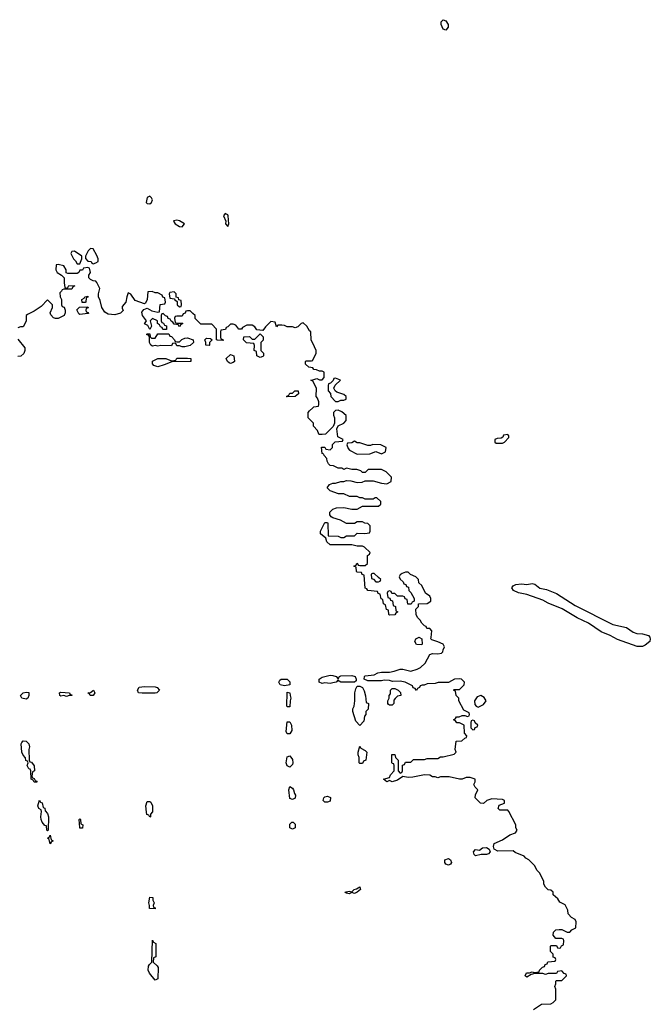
# Model space of a CAD drawing. Header units: inches. Extents: x 2789275 to 2951659, y 860290 to 1033804.
# Tile 86 of 256: x 2857823 to 2862508, y 977278 to 984586. Entities that reach past the tile are written whole.
import ezdxf

# ---------------------------------------------------------------- set-up
doc = ezdxf.new("R2010")
doc.units = ezdxf.units.IN
doc.header["$MEASUREMENT"] = 0
for name, color, linetype in [('C8957', 7, 'Continuous'), ('C8958', 7, 'Continuous'), ('C8967', 7, 'Continuous'), ('C8968', 7, 'Continuous')]:
    doc.layers.add(name, color=color, linetype=linetype)

msp = doc.modelspace()

# ---------------------------------------------------------------- linework, layer by layer
at = {"layer": 'C8957', "color": 2, "elevation": 6}
for points in [[(2859790, 979642), (2859758, 979650), (2859748.7, 979670), (2859756.4, 979683.6), (2859766, 979690), (2859810.4, 979690.4), (2859831, 979671), (2859830, 979649.2)], [(2858370, 979569.5), (2858346, 979570), (2858342, 979582), (2858328.7, 979590), (2858348, 979592), (2858370.5, 979610.5), (2858382, 979590)], [(2858733.7, 979586.3), (2858706, 979590), (2858698, 979610), (2858710, 979630.6), (2858750, 979635.5), (2858830, 979634.4), (2858844.7, 979630), (2858862, 979610), (2858842, 979590), (2858830, 979587.3)], [(2857870, 979542.7), (2857838, 979550), (2857828, 979570), (2857849.3, 979590.7), (2857870, 979594.8), (2857890, 979591), (2857891.3, 979570), (2857884.7, 979550)], [(2858170, 979562), (2858150, 979568.7), (2858130, 979564), (2858122, 979570), (2858118, 979590), (2858130, 979594), (2858194, 979590), (2858198, 979578), (2858210, 979574), (2858210, 979569), (2858190, 979568.7)], [(2859810, 979486), (2859808, 979490), (2859810, 979594), (2859831, 979590), (2859831.3, 979570), (2859838, 979550), (2859831.3, 979530), (2859830, 979486)], [(2859810, 979286), (2859803.7, 979303.7), (2859810, 979374), (2859830, 979374), (2859842, 979350), (2859844.7, 979310), (2859830, 979286)], [(2857930, 978926), (2857922, 978942), (2857908.4, 978948.4), (2857906, 979010), (2857902, 979022), (2857890, 979026), (2857878, 979050), (2857886, 979070), (2857882, 979082), (2857868.4, 979088.4), (2857867.3, 979107.3), (2857850, 979126), (2857838, 979150), (2857835.3, 979210), (2857838, 979222), (2857850, 979234), (2857870, 979232), (2857891.3, 979210), (2857896, 979190), (2857891.3, 979170), (2857894, 979090), (2857898, 979078), (2857910, 979074), (2857931.6, 979048.4), (2857932, 979010), (2857918, 979002), (2857914, 978970), (2857918, 978958), (2857930, 978954), (2857938, 978938), (2857950, 978934), (2857950, 978926)], [(2859830, 979038), (2859810, 979048), (2859803.7, 979070), (2859810, 979114), (2859830, 979122), (2859850, 979094), (2859853.4, 979070), (2859850, 979058)], [(2859850, 978798), (2859830, 978806), (2859822, 978870), (2859830, 978894), (2859850, 978882), (2859858, 978870), (2859863.6, 978843.6), (2859871.3, 978830), (2859870, 978808)], [(2858030, 978566), (2858026, 978570), (2858022, 978602), (2858010, 978606), (2857989, 978629), (2857982, 978650), (2857979, 978670), (2857986, 978710), (2857982, 978722), (2857966, 978730), (2857958, 978750), (2857970, 978794), (2857978, 978778), (2857990, 978774), (2857998, 978738), (2858010, 978734), (2858012.7, 978712.7), (2858030, 978694), (2858038, 978670), (2858034, 978570)], [(2858790, 978666), (2858782, 978682), (2858767.3, 978687.3), (2858764, 978704), (2858761.2, 978750), (2858770, 978782), (2858790, 978782), (2858796.9, 978776.9), (2858810.7, 978750.7), (2858810, 978706), (2858794, 978690), (2858794, 978670)], [(2858270, 978586), (2858268.9, 978588.9), (2858266, 978650), (2858270, 978654), (2858274, 978650), (2858278, 978618), (2858292, 978610), (2858290, 978586)], [(2859850, 978578), (2859830, 978588), (2859830, 978614), (2859846, 978630), (2859854, 978630), (2859870, 978614), (2859870, 978588)], [(2858050, 978468), (2858042, 978502), (2858028.7, 978510), (2858042, 978518), (2858050, 978534), (2858058, 978498), (2858071.3, 978490), (2858058, 978482)], [(2858830, 977986), (2858788.7, 977990), (2858788.7, 978010), (2858782, 978030), (2858790, 978074), (2858811.6, 978071.6), (2858812, 978050), (2858822, 978030), (2858814, 978010), (2858818, 977998), (2858830, 977994)], [(2858830, 977458), (2858788, 977510), (2858778, 977530), (2858780.4, 977559.6), (2858787.3, 977572.7), (2858806, 977590), (2858810, 977754), (2858818, 977738), (2858834, 977730), (2858834, 977630), (2858818, 977622), (2858814, 977590), (2858843.6, 977563.6), (2858851, 977551), (2858850, 977466)]]:
    msp.add_lwpolyline(points, close=True, dxfattribs=at)
at = {"layer": 'C8958', "color": 2, "elevation": 6}
for points in [[(2858790, 983275.3), (2858770, 983266), (2858762, 983230), (2858770, 983222), (2858790, 983218), (2858802, 983230), (2858808.7, 983250), (2858803.1, 983263.1)], [(2859350, 983148), (2859338, 983130), (2859354, 983090), (2859352, 983070), (2859370, 983052), (2859377.2, 983070), (2859372.7, 983130), (2859370, 983138)], [(2858990, 983099), (2858967.1, 983092.9), (2858966, 983090), (2858978, 983070), (2859010, 983051.3), (2859030, 983047.7), (2859048, 983070), (2859010, 983094)], [(2858230, 982868), (2858210, 982866), (2858202, 982850), (2858222, 982810), (2858236.9, 982796.9), (2858250, 982774), (2858270, 982774), (2858286, 982810), (2858286, 982830)], [(2858350, 982888), (2858332, 982870), (2858312, 982830), (2858312.7, 982812.7), (2858330, 982794), (2858354, 982790), (2858358, 982778), (2858370, 982774), (2858390, 982782), (2858406, 982790), (2858406, 982810), (2858396.4, 982836.4), (2858370, 982886)], [(2858310, 982486), (2858288, 982488), (2858286, 982510), (2858302, 982518), (2858306, 982530), (2858330, 982534), (2858330, 982526), (2858318, 982522), (2858314, 982490)], [(2858970, 982566), (2858938, 982562), (2858934, 982550), (2858938, 982518), (2858974, 982514), (2858974, 982510), (2858994, 982494), (2858994, 982470), (2859010, 982454), (2859022, 982458), (2859026, 982470), (2859022, 982502), (2859006, 982506), (2859002, 982522), (2858986, 982526), (2858986, 982550)], [(2858270, 982398), (2858262, 982402), (2858248.4, 982431.6), (2858268.4, 982451.6), (2858330, 982454), (2858332.7, 982447.3), (2858318, 982442), (2858314, 982430), (2858318, 982418), (2858332.7, 982412.7), (2858334, 982406), (2858330, 982406)], [(2858990, 982194), (2859010, 982194), (2859028.4, 982211.6), (2859050, 982222), (2859070, 982224.7), (2859112, 982210), (2859114, 982190), (2859090, 982168.7), (2859050, 982158), (2859030, 982158), (2859010, 982166), (2858990, 982166), (2858982, 982182), (2858970, 982186), (2858958, 982182), (2858950, 982166), (2858872.7, 982167.3), (2858850, 982162), (2858830, 982168), (2858810, 982162), (2858798, 982170), (2858788, 982190), (2858787.3, 982227.3), (2858782, 982242), (2858766, 982250), (2858770, 982254), (2858790, 982254), (2858792.7, 982232.7), (2858802, 982222), (2858830, 982222), (2858850, 982254), (2858930, 982254), (2858938, 982238), (2858950, 982234), (2858974, 982210), (2858978, 982198)], [(2859610, 982078), (2859586, 982090), (2859582, 982122), (2859566, 982130), (2859567.3, 982167.3), (2859562, 982182), (2859508, 982188), (2859486, 982210), (2859487.3, 982232.7), (2859530, 982234), (2859550, 982214), (2859570, 982214), (2859610, 982254), (2859632.7, 982232.7), (2859631.6, 982208.4), (2859614, 982190), (2859614, 982130), (2859634, 982110), (2859634, 982090), (2859630, 982086)], [(2859230, 982168), (2859206, 982170), (2859206, 982190), (2859198, 982210), (2859210, 982222), (2859239.6, 982219.6), (2859254, 982210), (2859234, 982190), (2859234, 982170)], [(2859390, 982035.3), (2859380.2, 982040.2), (2859368, 982050), (2859358, 982070), (2859390, 982102), (2859414, 982090), (2859418, 982050), (2859410, 982042)], [(2858850, 982009.2), (2858820.2, 982020.2), (2858808.9, 982031.1), (2858809.3, 982050.7), (2858848.9, 982071.1), (2858910, 982072), (2858950, 982054), (2858982, 982058), (2858990, 982074), (2859070, 982074), (2859094, 982070), (2859094, 982050), (2859090, 982048), (2858952.7, 982047.3), (2858896.8, 982023.2)], [(2859810, 981786), (2859806, 981790), (2859822, 981798), (2859830, 981814), (2859850, 981814), (2859868.4, 981831.6), (2859891.6, 981831.6), (2859894, 981810), (2859870, 981788)]]:
    msp.add_lwpolyline(points, close=True, dxfattribs=at)
for points in [[(2860000, 982184.2), (2859988.4, 982208.4), (2859986, 982270), (2859976.4, 982276.4), (2859955.3, 982310), (2859930, 982335.3), (2859914, 982330), (2859890, 982306), (2859870, 982298), (2859850, 982306), (2859810, 982306), (2859790, 982315.3), (2859770, 982318), (2859742, 982318), (2859730, 982306), (2859722, 982342), (2859690, 982346), (2859650, 982306), (2859630, 982278), (2859584, 982284), (2859570, 982306), (2859550, 982318), (2859510, 982318), (2859478, 982302), (2859471.6, 982288.4), (2859450, 982288), (2859430, 982318), (2859410, 982326), (2859390, 982326), (2859370, 982306), (2859358, 982302), (2859352.7, 982287.3), (2859318, 982282), (2859314, 982270), (2859314, 982230), (2859318, 982218), (2859332.7, 982212.7), (2859334, 982206), (2859292.7, 982207.3), (2859286, 982210), (2859286, 982290), (2859250, 982326), (2859170, 982326), (2859127.3, 982367.3), (2859126, 982390), (2859110, 982406), (2859090, 982426), (2859070, 982426), (2859058, 982422), (2859052.7, 982407.3), (2859038, 982402), (2859030, 982386), (2858990, 982386), (2858978, 982382), (2858974, 982370), (2858978, 982338), (2858990, 982334), (2859030, 982334), (2859034, 982330), (2859018, 982322), (2859011.6, 982308.4), (2859006, 982310), (2859002, 982322), (2858970, 982326), (2858962, 982342), (2858947.3, 982347.3), (2858942, 982362), (2858927.3, 982367.3), (2858922, 982382), (2858907.3, 982387.3), (2858890, 982406), (2858878, 982402), (2858874, 982390), (2858874, 982350), (2858878, 982338), (2858892.7, 982332.7), (2858898, 982318), (2858912.7, 982312.7), (2858912.7, 982287.3), (2858887.3, 982287.3), (2858882, 982302), (2858870, 982306), (2858862, 982322), (2858846, 982330), (2858846, 982350), (2858810, 982368), (2858792, 982350), (2858802, 982310), (2858790, 982286), (2858775.3, 982315.3), (2858749.4, 982329.4), (2858766, 982350), (2858735.3, 982390), (2858730, 982414), (2858744.7, 982435.3), (2858770, 982444.7), (2858805.4, 982425.4), (2858850, 982414), (2858862, 982418), (2858867.3, 982472.7), (2858902, 982478), (2858906, 982490), (2858902, 982522), (2858887.3, 982527.3), (2858882, 982542), (2858850, 982558), (2858830, 982558), (2858807.3, 982567.3), (2858774, 982566), (2858771.1, 982508.9), (2858758, 982482), (2858750, 982478), (2858681.2, 982501.2), (2858650, 982548), (2858630, 982558), (2858618, 982530), (2858611.6, 982488.4), (2858583.6, 982456.4), (2858583.6, 982443.6), (2858592.7, 982427.3), (2858571.6, 982408.4), (2858530, 982395.3), (2858480.4, 982400.4), (2858455.3, 982415.3), (2858433.2, 982450), (2858422, 982502), (2858408.7, 982530), (2858408.7, 982550), (2858418, 982590), (2858396.4, 982636.4), (2858390, 982646), (2858370, 982648), (2858350, 982658), (2858338, 982670), (2858338, 982690), (2858348, 982710), (2858342, 982742), (2858330, 982746), (2858298, 982742), (2858290, 982726), (2858270, 982726), (2858262, 982710), (2858250, 982702), (2858182, 982702), (2858168, 982708), (2858168, 982730), (2858150, 982758), (2858110, 982768), (2858094, 982766), (2858092, 982730), (2858102, 982710), (2858134, 982690), (2858154, 982670), (2858152.7, 982632.7), (2858158, 982598), (2858170, 982594), (2858182, 982598), (2858188, 982612), (2858234, 982610), (2858218, 982602), (2858210, 982586), (2858150, 982586), (2858138, 982582), (2858134, 982570), (2858122, 982558), (2858124.7, 982530), (2858134, 982510), (2858134, 982470), (2858138, 982458), (2858152.7, 982452.7), (2858162, 982430), (2858162, 982410), (2858154, 982390), (2858110, 982368.7), (2858090, 982368), (2858074, 982374), (2858054.6, 982394.6), (2858049, 982410), (2858068, 982450), (2858068, 982470), (2858030, 982506), (2857983.6, 982456.4), (2857930, 982422), (2857882, 982398), (2857872, 982390), (2857871.1, 982348.9), (2857850, 982306), (2857830, 982306), (2857810, 982298)], [(2857810, 982214), (2857862, 982150), (2857862, 982130), (2857852.7, 982107.3), (2857832.7, 982087.3), (2857810, 982086)], [(2860000, 982002.3), (2859970, 982006), (2859946, 982030), (2859946, 982050), (2859950, 982054), (2859990, 982054), (2860000, 982057.3)], [(2860000, 981903), (2859986, 981910), (2860000, 981913.8)], [(2860000, 981596), (2859966, 981630), (2859966, 981670), (2859976.4, 981683.6), (2860000, 981704.3)]]:
    msp.add_lwpolyline(points, dxfattribs=at)
at = {"layer": 'C8967', "color": 2}
for points, elevation in [([(2861641.2, 977238.8), (2861700.4, 977279.6), (2861770, 977282), (2861786, 977290), (2861806, 977310), (2861806, 977390), (2861798, 977410), (2861806, 977430), (2861806, 977450), (2861810, 977454), (2861850, 977454), (2861886, 977490), (2861882, 977502), (2861867.3, 977507.3), (2861850, 977526), (2861818, 977522), (2861810, 977506), (2861750, 977506), (2861730, 977498), (2861710, 977506), (2861650, 977506), (2861622, 977498), (2861590, 977478), (2861578, 977490), (2861589.2, 977510.8), (2861610, 977511.3), (2861630, 977518), (2861646, 977514), (2861682, 977518), (2861686, 977530), (2861707.3, 977552.7), (2861722, 977558), (2861727.3, 977572.7), (2861742, 977578), (2861747.3, 977592.7), (2861802, 977598), (2861806, 977610), (2861802, 977622), (2861787.3, 977627.3), (2861786, 977650), (2861766, 977670), (2861766, 977710), (2861770, 977714), (2861810, 977714), (2861818, 977698), (2861830, 977694), (2861842, 977698), (2861847.3, 977712.7), (2861862, 977718), (2861866, 977750), (2861862, 977762), (2861850, 977766), (2861807.3, 977767.3), (2861786, 977790), (2861790, 977814), (2861806, 977830), (2861830, 977832), (2861850, 977832), (2861890, 977814), (2861910, 977814), (2861926, 977830), (2861953.6, 977846.4), (2861958, 977890), (2861950, 977906), (2861923.1, 977923.1), (2861898, 977950), (2861896.4, 977976.4), (2861875.3, 978015.3), (2861836.4, 978036.4), (2861820.4, 978060.4), (2861786, 978090), (2861786, 978110), (2861770, 978126), (2861750, 978128), (2861730, 978146), (2861718, 978170), (2861718, 978190), (2861688, 978250), (2861668, 978270), (2861648.4, 978308.4), (2861606, 978350), (2861583.1, 978363.1), (2861570, 978378), (2861504, 978404), (2861490, 978418), (2861374.6, 978414.6), (2861348.7, 978428.7), (2861344, 978450), (2861349.2, 978470.8), (2861410, 978498.8), (2861464.7, 978535.3), (2861506, 978550), (2861518, 978570), (2861508.4, 978588.4), (2861508, 978610), (2861458, 978710), (2861450, 978718), (2861390, 978718), (2861378, 978730), (2861385.2, 978754.8), (2861426, 978770), (2861426, 978790), (2861410, 978798), (2861330, 978802), (2861294, 978790), (2861270, 978768), (2861246, 978770), (2861208, 978810), (2861208.4, 978831.6), (2861226, 978870), (2861206, 978890), (2861198, 978910), (2861206, 978930), (2861206, 978950), (2861170, 978962), (2861139.6, 978960.4), (2861110, 978948.7), (2861090, 978948.7), (2861014, 978966), (2860950, 978966), (2860930, 978958), (2860910, 978966), (2860890, 978966), (2860870, 978978), (2860830, 978982), (2860743.1, 978963.1), (2860710, 978962), (2860670, 978968), (2860630, 978942), (2860590, 978929), (2860570, 978938), (2860550, 978928.7), (2860526, 978950), (2860570, 978962), (2860579, 978981), (2860606, 979010), (2860606, 979050), (2860602, 979062), (2860590, 979066), (2860587.3, 979072.7), (2860588.4, 979131.6), (2860611.1, 979131.1), (2860614, 979110), (2860634, 979090), (2860634, 979010), (2860650, 978994), (2860662, 978998), (2860666, 979010), (2860667.3, 979052.7), (2860682, 979058), (2860690, 979074), (2860730, 979074), (2860750, 979094), (2860830, 979094), (2860850, 979102), (2860930, 979102), (2860950, 979114), (2860970, 979114), (2861050, 979134), (2861066, 979150), (2861058, 979170), (2861066, 979230), (2861107.3, 979232.7), (2861130, 979254), (2861142, 979258), (2861146, 979270), (2861128, 979290), (2861126, 979350), (2861090, 979368), (2861070, 979368), (2861062, 979382), (2861046, 979390), (2861062, 979398), (2861068.4, 979411.6), (2861087.3, 979412.7), (2861110, 979422), (2861130, 979422), (2861150, 979414), (2861162, 979418), (2861166, 979430), (2861162, 979442), (2861122, 979462), (2861086, 979530), (2861086, 979550), (2861066, 979570), (2861062, 979602), (2861046, 979610), (2861050, 979614), (2861090, 979614), (2861126, 979650), (2861128, 979670), (2861106, 979690), (2861090, 979693.2), (2861054, 979690), (2861010, 979666), (2860932.7, 979667.3), (2860910, 979658), (2860850, 979655.3), (2860827.3, 979647.3), (2860812.7, 979647.3), (2860798, 979642), (2860794, 979630), (2860778, 979622), (2860770, 979606), (2860762, 979622), (2860747.3, 979627.3), (2860742, 979642), (2860686, 979670), (2860650, 979676.2), (2860592.5, 979672.5), (2860570, 979681.2), (2860530, 979683.7), (2860510, 979678), (2860410, 979679), (2860382, 979690), (2860384, 979710), (2860390, 979716), (2860456, 979724), (2860482.7, 979737.3), (2860510, 979744), (2860570, 979742.8), (2860606, 979750), (2860650, 979766), (2860670, 979766), (2860730, 979750.6), (2860775.6, 979764.4), (2860802, 979778), (2860835.3, 979810), (2860870, 979874), (2860890, 979882), (2860930, 979878), (2860956.4, 979883.6), (2860967.3, 979892.7), (2860968, 979910), (2860978, 979930), (2860968, 979950), (2860930, 979969), (2860884, 979984), (2860878, 979990), (2860879.3, 980000)], 6), ([(2860794, 980000), (2860811.3, 979991.3), (2860814, 979950), (2860810, 979946), (2860770, 979948), (2860758, 979970), (2860766, 979990), (2860786, 980000)], 6), ([(2862505, 980000), (2862508.2, 979990), (2862504.4, 979970), (2862470, 979943), (2862450, 979934.7), (2862410, 979933.3), (2862264.6, 979984.6), (2862237.7, 980000)], 2)]:
    msp.add_lwpolyline(points, dxfattribs=dict(at, elevation=elevation))
at = {"layer": 'C8967', "color": 2, "elevation": 6}
for points in [[(2860190, 979694), (2860198, 979710), (2860210, 979714.8), (2860290, 979717.3), (2860314.8, 979710), (2860322.8, 979690), (2860322, 979678), (2860310, 979669), (2860209.5, 979669.5), (2860196.4, 979676.4), (2860190, 979686), (2860174, 979670), (2860150, 979662.7), (2860130, 979659.3), (2860090, 979664), (2860070, 979659), (2860048, 979670), (2860048, 979690), (2860070, 979704.7), (2860130, 979720.7), (2860150, 979719.1), (2860174, 979710)], [(2860350, 979346), (2860320.4, 979380.4), (2860298, 979450), (2860298, 979470), (2860308, 979490), (2860314, 979530), (2860312.7, 979590), (2860320.2, 979619.8), (2860330, 979638), (2860350, 979638), (2860371, 979630), (2860383.5, 979603.5), (2860392.7, 979567.3), (2860398, 979518), (2860414, 979510), (2860411.6, 979468.4), (2860394, 979450), (2860394, 979430), (2860383.6, 979416.4), (2860379.6, 979380.4)], [(2860570, 979498), (2860563.1, 979503.1), (2860558, 979510), (2860558, 979530), (2860568, 979550), (2860568, 979570), (2860578, 979582), (2860578, 979610), (2860590, 979622), (2860610, 979622), (2860634, 979610), (2860652.7, 979592.7), (2860654, 979570), (2860630, 979566), (2860611.6, 979548.4), (2860603.6, 979536.4), (2860602, 979510), (2860590, 979498)], [(2861250, 979568.7), (2861221, 979559), (2861202, 979530), (2861203.6, 979503.6), (2861214, 979490), (2861230, 979482), (2861270, 979502), (2861288, 979530), (2861274.6, 979554.6)], [(2861190, 979386), (2861178, 979382), (2861174, 979370), (2861174, 979330), (2861190, 979314), (2861202, 979318), (2861207.3, 979332.7), (2861222, 979338), (2861226, 979350), (2861207.3, 979367.3), (2861202, 979382)], [(2860350, 979066), (2860346, 979070), (2860346, 979110), (2860338, 979130), (2860338, 979150), (2860350, 979194), (2860358, 979178), (2860390, 979162), (2860402, 979150), (2860394, 979090), (2860378, 979082), (2860370, 979066)], [(2860090, 978778), (2860078, 978790), (2860082, 978810), (2860090, 978818), (2860110, 978822), (2860131.6, 978811.6), (2860130, 978786), (2860110, 978778)], [(2861210, 978379), (2861199, 978390), (2861194, 978410), (2861210, 978426), (2861238, 978422), (2861262, 978438), (2861290, 978442.8), (2861312, 978430), (2861318, 978410), (2861306, 978394), (2861290, 978389), (2861251.1, 978388.9)], [(2861010, 978309.4), (2860990, 978319), (2860981.2, 978330), (2860982, 978350), (2861010, 978361), (2861024.7, 978350), (2861030.8, 978330), (2861022.8, 978317.2)], [(2860310, 978099), (2860290, 978108), (2860270, 978098), (2860250, 978102), (2860238, 978110), (2860270, 978118), (2860290, 978111.3), (2860308.7, 978130), (2860325.6, 978134.4), (2860350.8, 978150.8), (2860356, 978130), (2860330, 978109.2)]]:
    msp.add_lwpolyline(points, close=True, dxfattribs=at)
at = {"layer": 'C8968', "color": 2}
for points, elevation in [([(2860990, 984509.2), (2860970, 984515.3), (2860954, 984550), (2860954, 984570), (2860970, 984586), (2860990, 984578), (2861006, 984550), (2861006, 984530)], 2), ([(2860170, 981926), (2860158, 981922), (2860152.7, 981907.3), (2860132.7, 981887.3), (2860118, 981882), (2860114, 981870), (2860114, 981830), (2860132, 981812), (2860134, 981790), (2860170, 981752), (2860190, 981751.3), (2860210, 981761), (2860230, 981761), (2860248, 981770), (2860248.7, 981790), (2860230, 981804), (2860180.2, 981820.2), (2860166, 981830), (2860158, 981850), (2860167.3, 981872.7), (2860206, 981910)], 6), ([(2861450, 981506), (2861418, 981502), (2861412.7, 981487.3), (2861399.6, 981480.4), (2861370, 981478), (2861354, 981470), (2861354, 981450), (2861363.6, 981443.6), (2861410, 981442), (2861426, 981450), (2861456.4, 981483.6), (2861456.4, 981496.4)], 6), ([(2860310, 981458), (2860290, 981446), (2860258, 981442), (2860254, 981430), (2860263.6, 981403.6), (2860274, 981390), (2860330, 981362), (2860423.6, 981363.6), (2860470, 981382), (2860510, 981364.7), (2860542, 981378), (2860546, 981410), (2860506, 981430), (2860446.8, 981433.2), (2860430, 981426), (2860410, 981426), (2860350, 981446), (2860330, 981446)], 6), ([(2860456.4, 980476.4), (2860443.6, 980476.4), (2860434, 980470), (2860438, 980438), (2860452.7, 980432.7), (2860470, 980414), (2860490, 980414), (2860502, 980418), (2860506, 980430), (2860490, 980446)], 6)]:
    msp.add_lwpolyline(points, close=True, dxfattribs=dict(at, elevation=elevation))
for points, elevation in [([(2860000, 982057.3), (2860002, 982058), (2860026, 982110), (2860026, 982130), (2860000, 982184.2)], 6), ([(2860000, 981913.8), (2860030, 981922), (2860050, 981914), (2860070, 981914), (2860086, 981930), (2860086, 981970), (2860070, 981978), (2860050, 981978), (2860027.3, 981987.3), (2860008.4, 981988.4), (2860002, 982002), (2860000, 982002.3)], 6), ([(2860000, 981704.3), (2860008.4, 981711.6), (2860042, 981718), (2860046, 981730), (2860046, 981750), (2860036.4, 981776.4), (2860026, 981790), (2860028, 981850), (2860002, 981902), (2860000, 981903)], 6), ([(2860879.3, 980000), (2860886, 980050), (2860870, 980066), (2860847.3, 980067.3), (2860842, 980082), (2860830, 980086), (2860810, 980106), (2860798, 980130), (2860778, 980150), (2860768, 980170), (2860766, 980210), (2860786, 980230), (2860786, 980250), (2860850, 980252), (2860878, 980270), (2860878, 980290), (2860870, 980306), (2860838, 980330), (2860810, 980386), (2860787.3, 980407.3), (2860786, 980430), (2860766, 980450), (2860727.3, 980467.3), (2860710, 980486), (2860690, 980486), (2860663.6, 980476.4), (2860650, 980466), (2860642, 980450), (2860650, 980434), (2860672.7, 980412.7), (2860678, 980398), (2860692.7, 980392.7), (2860698, 980378), (2860712.7, 980372.7), (2860714, 980350), (2860730, 980334), (2860754, 980290), (2860754, 980270), (2860738, 980262), (2860732.7, 980247.3), (2860707.3, 980247.3), (2860702, 980282), (2860687.3, 980287.3), (2860682, 980302), (2860670, 980306), (2860630, 980306), (2860610, 980326), (2860587.3, 980327.3), (2860582, 980342), (2860570, 980346), (2860558, 980342), (2860554, 980330), (2860558, 980298), (2860572.7, 980292.7), (2860578, 980278), (2860592.7, 980272.7), (2860598, 980238), (2860614, 980230), (2860618, 980198), (2860632, 980190), (2860618, 980182), (2860610, 980168), (2860570, 980166), (2860566, 980170), (2860562, 980202), (2860548.4, 980208.4), (2860542, 980242), (2860526, 980250), (2860522, 980282), (2860508.4, 980288.4), (2860502, 980322), (2860487.3, 980327.3), (2860482, 980342), (2860408.4, 980348.4), (2860402, 980362), (2860390, 980366), (2860382, 980462), (2860367.3, 980467.3), (2860362, 980482), (2860330, 980486), (2860326, 980490), (2860322, 980522), (2860306, 980530), (2860322, 980538), (2860328, 980552), (2860334, 980550), (2860338, 980538), (2860350, 980534), (2860390, 980534), (2860406, 980550), (2860406, 980610), (2860422, 980618), (2860426, 980630), (2860386, 980670), (2860370, 980678), (2860330, 980678), (2860290, 980688), (2860128.9, 980688.9), (2860106, 980710), (2860098, 980738), (2860058, 980770), (2860058, 980790), (2860090, 980854), (2860110, 980854), (2860112, 980850), (2860114, 980754), (2860190, 980752), (2860210, 980742), (2860230, 980742), (2860250, 980754), (2860310, 980754), (2860330, 980774), (2860387.3, 980772.7), (2860422, 980778), (2860426, 980790), (2860426, 980830), (2860410, 980846), (2860388.4, 980848.4), (2860370, 980858), (2860330, 980858), (2860310, 980846), (2860250, 980846), (2860206, 980870), (2860148.4, 980888.4), (2860136.4, 980896.4), (2860126, 980910), (2860128, 980930), (2860150, 980952), (2860176.4, 980963.6), (2860230, 980964.7), (2860290, 980952), (2860330, 980952), (2860370, 980974), (2860490, 980974), (2860506, 980990), (2860506, 981010), (2860476.4, 981036.4), (2860463.6, 981036.4), (2860450, 981026), (2860390, 981026), (2860370, 981038), (2860350, 981038), (2860330, 981046), (2860272.7, 981047.3), (2860230, 981066), (2860192.7, 981067.3), (2860130, 981088), (2860108, 981110), (2860124.7, 981135.3), (2860150, 981144.7), (2860170, 981144.7), (2860210, 981158), (2860230, 981158), (2860250, 981164.7), (2860283.6, 981163.6), (2860330, 981152), (2860367.3, 981152.7), (2860390, 981162), (2860450, 981162), (2860510, 981144.7), (2860550, 981142), (2860582, 981158), (2860586, 981190), (2860546, 981230), (2860510, 981248), (2860412.7, 981247.3), (2860390, 981226), (2860370, 981226), (2860356.4, 981236.4), (2860327.3, 981247.3), (2860290, 981248), (2860250, 981258), (2860230, 981248), (2860216.4, 981256.4), (2860190, 981258), (2860154.6, 981274.6), (2860130, 981278), (2860118, 981290), (2860108, 981310), (2860106, 981330), (2860086, 981350), (2860082, 981362), (2860070, 981366), (2860066, 981414), (2860090, 981414), (2860098, 981398), (2860130, 981394), (2860146, 981410), (2860147.3, 981432.7), (2860167.3, 981452.7), (2860222, 981458), (2860226, 981470), (2860186, 981490), (2860178, 981550), (2860188, 981572), (2860230, 981591.3), (2860248.7, 981610), (2860248, 981648), (2860216.4, 981676.4), (2860190, 981688), (2860170, 981686), (2860154, 981670), (2860154, 981650), (2860162, 981630), (2860162, 981590), (2860152.7, 981567.3), (2860094, 981510), (2860070, 981506), (2860050, 981506), (2860046, 981510), (2860036.4, 981536.4), (2860006, 981570), (2860006, 981590), (2860000, 981596)], 6), ([(2862237.7, 980000), (2862210, 980015.8), (2862142.5, 980042.5), (2862050, 980106.6), (2861965.8, 980145.8), (2861854, 980214), (2861750, 980255.8), (2861710, 980278.3), (2861590, 980319.8), (2861530, 980332.6), (2861492.3, 980350), (2861478.7, 980370), (2861490, 980383.8), (2861510, 980392.6), (2861550, 980399.1), (2861590, 980394), (2861630, 980400.3), (2861650, 980395.8), (2861686.3, 980366.3), (2861735.9, 980355.9), (2861810, 980327.4), (2861950, 980238.3), (2862230, 980095.6), (2862330, 980074.6), (2862380.4, 980040.4), (2862409, 980029), (2862450, 980028.5), (2862494.2, 980014.2), (2862503.8, 980003.8), (2862505, 980000)], 2), ([(2860786, 980000), (2860790, 980002), (2860794, 980000)], 6)]:
    msp.add_lwpolyline(points, dxfattribs=dict(at, elevation=elevation))

doc.saveas('drawing.dxf')
